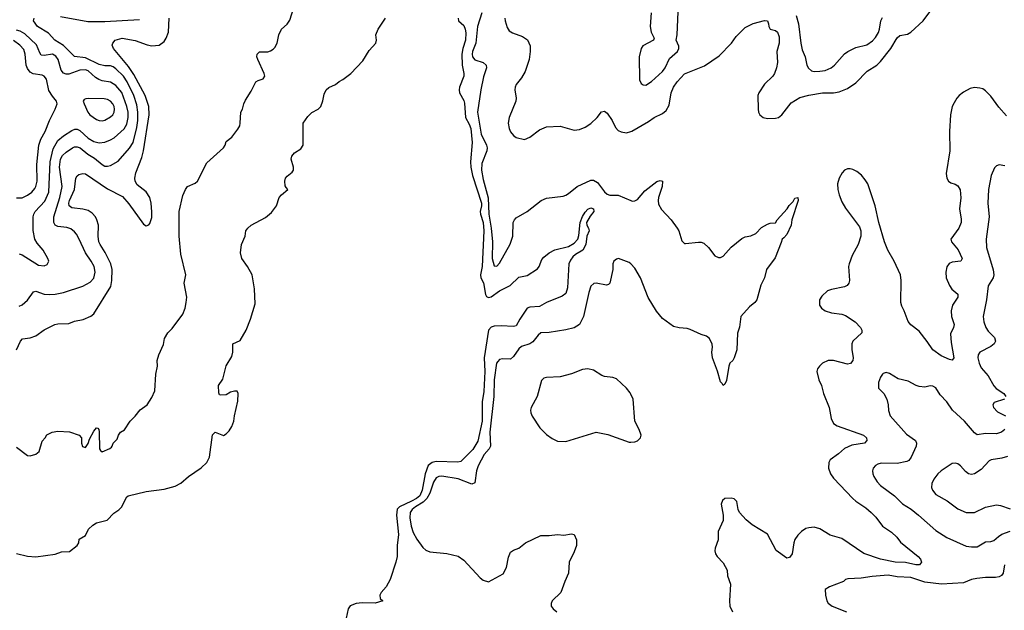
# Model space of a CAD drawing. Header units: inches. Extents: x 1678809 to 1859548, y 384609 to 522868.
# Tile 128 of 256: x 1745573 to 1752707, y 451140 to 455419. Entities that reach past the tile are written whole.
import ezdxf

# ---------------------------------------------------------------- set-up
doc = ezdxf.new("R2010")
doc.units = ezdxf.units.IN
doc.header["$MEASUREMENT"] = 0
doc.layers.add('B7445', color=7, linetype='Continuous')
doc.layers.add('B7455', color=7, linetype='Continuous')

msp = doc.modelspace()

# ---------------------------------------------------------------- linework, layer by layer
at = {"layer": 'B7445', "color": 5}
for points, elevation in [([(1745550, 452323.2), (1745630, 452261.6), (1745650, 452260.5), (1745690, 452270.4), (1745715.1, 452290), (1745735.1, 452364.9), (1745759, 452390), (1745769.5, 452410.5), (1745808, 452430), (1745850, 452438), (1745933.8, 452433.8), (1746004.7, 452410), (1746021, 452390), (1746021, 452350), (1746027.9, 452327.9), (1746050, 452320.7), (1746070, 452348), (1746080, 452380), (1746110, 452438.8), (1746130, 452462), (1746139.3, 452459.3), (1746146.8, 452450), (1746150, 452434), (1746150.3, 452310.3), (1746157.6, 452297.6), (1746171.1, 452288.9), (1746226.6, 452313.4), (1746237.5, 452322.5), (1746244, 452330), (1746250, 452352), (1746279.3, 452380.7), (1746289.2, 452410), (1746304, 452430), (1746331.8, 452448.2), (1746373.2, 452510), (1746410, 452546.8), (1746446.2, 452593.8), (1746496, 452630), (1746530, 452681), (1746551.6, 452730), (1746560.5, 452850), (1746571.8, 452910), (1746569.6, 452950), (1746581.6, 452990), (1746614.9, 453065.1), (1746622.4, 453110), (1746646, 453150), (1746677.2, 453182.8), (1746754.6, 453285.4), (1746773, 453330), (1746780.5, 453370), (1746784.2, 453410), (1746765.1, 453510), (1746776, 453570), (1746740.6, 453720.6), (1746728.9, 453850), (1746729.8, 454030), (1746754.3, 454145.7), (1746774.5, 454190), (1746789.2, 454210), (1746844.8, 454235.2), (1746861.2, 454250), (1746930, 454382.8), (1747049.7, 454490.3), (1747062, 454510), (1747070, 454536), (1747111.2, 454568.8), (1747154.2, 454625.8), (1747167.3, 454650), (1747171.3, 454668.7), (1747175.1, 454750), (1747186.6, 454770), (1747197, 454810), (1747210, 454836), (1747250, 454901), (1747283.7, 454970), (1747300.5, 454979.5), (1747337.2, 454990), (1747349.6, 455010), (1747344.7, 455030), (1747297.4, 455130), (1747291.5, 455150), (1747294.5, 455170), (1747310, 455185.5), (1747370, 455187.2), (1747390, 455194.6), (1747410, 455205.7), (1747421.6, 455218.4), (1747439.1, 455250), (1747451.6, 455310), (1747469.5, 455350), (1747510, 455386.8), (1747530, 455416), (1747570, 455538)], 180), ([(1745550, 451552.2), (1745630, 451533.4), (1745690, 451527.7), (1745830, 451548), (1745876.6, 451563.4), (1745934.2, 451565.8), (1745989.6, 451610.4), (1746002.7, 451630), (1746004.8, 451655.2), (1746050, 451681), (1746072.1, 451727.9), (1746102.5, 451757.5), (1746130, 451774.8), (1746206.3, 451793.7), (1746255.9, 451844.1), (1746292, 451868), (1746311.8, 451888.2), (1746350, 451962), (1746358, 451970), (1746490, 452000.4), (1746621, 452019), (1746699.8, 452040.2), (1746739.7, 452060.3), (1746795.8, 452110), (1746888.4, 452171.6), (1746928.2, 452210), (1746948.3, 452250), (1746970, 452412), (1746990, 452431), (1747050, 452406.8), (1747070, 452418), (1747090, 452441), (1747110, 452471), (1747124.5, 452510), (1747129.5, 452550), (1747154.5, 452654.5), (1747157.2, 452710), (1747150, 452728), (1747130, 452729), (1747099.8, 452720.2), (1747070, 452702), (1747030, 452698), (1747022, 452702), (1747016.4, 452716.4), (1747013.2, 452770), (1747045.4, 452814.6), (1747069.6, 452910.4), (1747110, 452978), (1747118.4, 453010), (1747118, 453070), (1747170, 453094.8), (1747214, 453170), (1747246.6, 453250), (1747278.9, 453361.1), (1747275.1, 453470), (1747258, 453570), (1747224.5, 453630), (1747182.9, 453690), (1747172, 453730), (1747180.7, 453790), (1747206.6, 453850), (1747212.7, 453890), (1747226.6, 453910), (1747250, 453930.4), (1747353.3, 453986.7), (1747398.2, 454021.8), (1747433.6, 454070), (1747454, 454130), (1747470, 454150.7), (1747515.3, 454190), (1747502.7, 454202.7), (1747496.5, 454216.5), (1747495.1, 454250), (1747499.3, 454270), (1747510, 454286), (1747546.3, 454313.7), (1747557.2, 454330), (1747557.2, 454350), (1747541.2, 454410), (1747545.2, 454430), (1747564.8, 454455.2), (1747610, 454482.8), (1747626, 454510), (1747626.6, 454670), (1747662, 454718), (1747690, 454746), (1747735.3, 454770), (1747754, 454790), (1747769.4, 454830.6), (1747779, 454879), (1747794, 454910), (1747812.5, 454927.5), (1747862, 454950), (1747887.5, 454972.5), (1747913.8, 454986.2), (1747973.2, 455030), (1748058.6, 455121.4), (1748104.8, 455195.2), (1748153.2, 455250), (1748157.2, 455270), (1748153.2, 455310), (1748169.2, 455350), (1748222.7, 455430)], 160), ([(1745550, 453026.8), (1745578, 453090), (1745593.8, 453106.2), (1745650, 453115.2), (1745690, 453129), (1745750, 453171.5), (1745828.3, 453211.7), (1745850, 453216.3), (1745930, 453218.5), (1745970, 453234), (1746032.4, 453247.6), (1746088, 453272), (1746110, 453288.7), (1746232.8, 453487.2), (1746241, 453530), (1746243.6, 453610), (1746233.4, 453650), (1746193, 453733), (1746155.8, 453790), (1746147.5, 453810), (1746142.3, 453850), (1746145.4, 453930), (1746132.7, 453970), (1746121.5, 453990), (1746098.1, 454018.1), (1746070, 454036.2), (1746030, 454046.4), (1745950, 454055.3), (1745931.5, 454071.5), (1745928.8, 454090), (1745933.4, 454110), (1745969.9, 454190), (1745980.4, 454270), (1745990, 454288), (1746002.4, 454297.6), (1746030, 454304.6), (1746050, 454302), (1746210, 454193), (1746317.6, 454137.6), (1746364.9, 454084.9), (1746470, 453937.3), (1746490, 453926), (1746510, 453933.7), (1746516.2, 453943.8), (1746530, 453986.8), (1746531.7, 454028.3), (1746525.8, 454090), (1746515, 454130), (1746490, 454171.8), (1746424, 454224), (1746411, 454250), (1746407.6, 454270), (1746414, 454310), (1746458.1, 454421.9), (1746470.3, 454469.7), (1746512.1, 454730), (1746508.2, 454790), (1746483, 454870), (1746401.3, 455021.3), (1746360.8, 455080.8), (1746251.8, 455210), (1746244, 455236), (1746248, 455250), (1746264, 455270), (1746314.7, 455285.3), (1746410, 455269.2), (1746496.5, 455236.5), (1746530, 455229.2), (1746584, 455236), (1746618.8, 455261.2), (1746635.1, 455284.9), (1746651.8, 455330), (1746656.8, 455430)], 220), ([(1745570, 453344), (1745590, 453354.6), (1745630, 453387), (1745673.2, 453446.8), (1745690, 453451.3), (1745750, 453431.8), (1745790.8, 453429.2), (1745830, 453431.1), (1745890, 453442.4), (1746030, 453489.1), (1746083.4, 453516.6), (1746110, 453547), (1746119.5, 453590), (1746112.7, 453630), (1746091.4, 453670), (1746049.2, 453730), (1746004.6, 453830), (1745984.4, 453864.4), (1745970, 453883.1), (1745944.2, 453904.2), (1745914.1, 453914.1), (1745850, 453919.9), (1745830.4, 453930.4), (1745819.6, 453950), (1745820.2, 453990), (1745863.3, 454130), (1745880.9, 454210), (1745862.4, 454350), (1745869.1, 454410), (1745883.4, 454436.6), (1745910, 454460.1), (1745955.1, 454490), (1745970, 454497), (1745990, 454498.5), (1746011.3, 454490), (1746065.8, 454445.8), (1746116.2, 454416.2), (1746170, 454369.3), (1746190, 454358.4), (1746210, 454357.5), (1746230, 454362.9), (1746286.4, 454393.6), (1746370, 454487.5), (1746396.1, 454530), (1746421.9, 454638.1), (1746429.3, 454690), (1746429.9, 454749.9), (1746422.7, 454802.7), (1746401.2, 454870), (1746353, 454970), (1746325.5, 455010), (1746270, 455062.7), (1746250, 455077.8), (1746230, 455084.4), (1746190, 455084.7), (1746150, 455095.9), (1746050, 455144.2), (1745970, 455152.2), (1745891.3, 455231.3), (1745827.6, 455270), (1745782.2, 455322.2), (1745702.3, 455370), (1745674, 455410), (1745677.4, 455430)], 240), ([(1745870, 455442.2), (1746066.9, 455406.9), (1746190, 455407.2), (1746440.2, 455419.8)], 240), ([(1748749, 455430), (1748753, 455410), (1748790, 455377.1), (1748801.2, 455350), (1748804.7, 455324.7), (1748804.2, 455270), (1748783.3, 455210), (1748777.3, 455170), (1748777.9, 455090), (1748791.8, 455030), (1748792.1, 455010), (1748760.7, 454930), (1748756.9, 454910), (1748760.7, 454890), (1748790, 454833), (1748794.8, 454814.8), (1748803.2, 454710), (1748830, 454663.2), (1748841.9, 454630), (1748852.1, 454530), (1748839.3, 454390), (1748840.9, 454350), (1748854.6, 454290), (1748917.9, 454090), (1748918.3, 454070), (1748909.2, 454030), (1748911.7, 454010), (1748932, 453950), (1748936.7, 453890), (1748924.6, 453630), (1748910.8, 453570), (1748915.2, 453550), (1748932.8, 453512.8), (1748948.4, 453428.4), (1748954.6, 453414.6), (1748970, 453406.7), (1748990, 453410.9), (1749050, 453454.3), (1749126.1, 453493.9), (1749190, 453554), (1749250, 453564.9), (1749325.1, 453614.9), (1749337, 453630), (1749357.2, 453682.8), (1749370, 453698.8), (1749410, 453730.6), (1749451, 453751), (1749550, 453775.5), (1749590, 453801.1), (1749616.8, 453830), (1749624.5, 453855.5), (1749632.9, 453950), (1749650, 453993.1), (1749670, 454025.7), (1749690, 454045.7), (1749710, 454055.6), (1749730.6, 454050), (1749732.7, 454030), (1749705.2, 453994.8), (1749680.8, 453950), (1749682.7, 453930), (1749694.6, 453910), (1749699, 453890), (1749681.7, 453850), (1749675.5, 453790), (1749652.4, 453750), (1749601.1, 453718.9), (1749579.9, 453700.1), (1749563.3, 453676.7), (1749552.6, 453650), (1749542.9, 453477.1), (1749530, 453436), (1749503.9, 453416.1), (1749390, 453369.6), (1749339.5, 453340.5), (1749270, 453337.6), (1749250, 453329.7), (1749196.2, 453250), (1749170, 453201.3), (1749150, 453196), (1749060.8, 453200.8), (1749010, 453198.1), (1748988.6, 453191.4), (1748970, 453171), (1748938.3, 452970), (1748942.2, 452870), (1748935.6, 452724.4), (1748924.2, 452650), (1748924.8, 452510), (1748893.4, 452366.6), (1748855.1, 452304.9), (1748770, 452218.5), (1748746.4, 452213.6), (1748590, 452218.3), (1748562.3, 452210), (1748533.3, 452190), (1748510.7, 452129.3), (1748488, 452010), (1748473.1, 451970), (1748448.4, 451950), (1748411.7, 451930), (1748325.6, 451890), (1748307.3, 451872.7), (1748303.1, 451830), (1748318.1, 451690), (1748308.2, 451610), (1748307.1, 451530), (1748298.5, 451490), (1748256.8, 451363.2), (1748228.7, 451310), (1748192.4, 451270), (1748182.7, 451250), (1748185.1, 451225.1), (1748204.7, 451210), (1748148.9, 451191.1), (1748054.6, 451194.6), (1748010, 451190.6), (1747967.5, 451172.5), (1747953.2, 451150), (1747937.9, 451082.1)], 160), ([(1748921.9, 455470), (1748890.9, 455370), (1748878.5, 455250), (1748854.4, 455190), (1748851.3, 455170), (1748855, 455150), (1748870, 455129.2), (1748930, 455108.2), (1748953.8, 455090), (1748954.7, 455070), (1748933.5, 455006.5), (1748913.7, 454910), (1748890.6, 454749.4), (1748916.5, 454590), (1748954.6, 454510), (1748958.9, 454490), (1748957.5, 454470), (1748922.4, 454377.6), (1748918.1, 454330), (1748930, 454261.5), (1748967.8, 454127.8), (1748971.5, 454010), (1748990.1, 453910), (1748999.9, 453810), (1748997, 453690), (1749010, 453637.1), (1749030, 453634), (1749050, 453654.4), (1749127.7, 453792.3), (1749146, 453850), (1749148.4, 453950), (1749157.1, 453970), (1749170, 453984.2), (1749250, 454030.6), (1749350.9, 454110), (1749390, 454126), (1749510, 454141.5), (1749530, 454148.9), (1749550, 454159.7), (1749613.3, 454210), (1749710, 454256.1), (1749730, 454257.1), (1749760.6, 454240.6), (1749810, 454171.2), (1749830, 454154.6), (1749850, 454149), (1749910, 454148.2), (1750000, 454108.6)], 180), ([(1749088.5, 455430), (1749090.7, 455410), (1749104, 455364), (1749119.1, 455339.1), (1749143.9, 455323.9), (1749216.5, 455296.5), (1749252.3, 455272.3), (1749270.9, 455230.9), (1749272.1, 455190), (1749265, 455130), (1749235, 455045), (1749210, 454998.8), (1749170, 454950.8), (1749162.8, 454930), (1749161.6, 454910), (1749170.9, 454850), (1749168.7, 454830), (1749118.6, 454710), (1749111.8, 454670), (1749119.3, 454630), (1749130, 454606.4), (1749150, 454579.5), (1749170, 454567), (1749230, 454550.4), (1749270, 454569.1), (1749339.6, 454620.4), (1749390, 454643.8), (1749490, 454648.4), (1749590, 454619.6), (1749630, 454624.9), (1749670, 454640.9), (1749712.2, 454667.8), (1749758, 454710), (1749788.4, 454751.6), (1749810, 454757.4), (1749830, 454741.1), (1749864.5, 454690), (1749890, 454637.4), (1749910, 454616.9), (1749930, 454607.2), (1749970, 454600.2), (1750000, 454609)], 220), ([(1745570, 453723.1), (1745590, 453715.8), (1745710, 453639.7), (1745750, 453635.6), (1745773.2, 453646.8), (1745780.1, 453659.9), (1745783.6, 453670), (1745777.6, 453690), (1745744, 453750), (1745700.2, 453800.2), (1745683.9, 453830), (1745671.6, 453891.6), (1745671.4, 453990), (1745675, 454010), (1745685.8, 454030), (1745756.4, 454103.6), (1745784.5, 454170), (1745792.9, 454390), (1745815.8, 454484.2), (1745850, 454543.9), (1745890, 454577.6), (1745950, 454617.6), (1745973.5, 454626.5), (1745990, 454625.4), (1746010, 454615.5), (1746070, 454560.9), (1746110, 454537.7), (1746150, 454527.5), (1746190, 454532.2), (1746232.1, 454547.9), (1746256.7, 454563.3), (1746330, 454629.2), (1746350, 454662.7), (1746360.3, 454710), (1746358.7, 454750), (1746350.6, 454790), (1746312.2, 454892.2), (1746270, 454943.2), (1746230, 454965.6), (1746170, 454976.9), (1746145.9, 454985.9), (1746121.5, 455001.5), (1746070, 455048.4), (1746050, 455056.2), (1746010, 455052.5), (1745930, 455025.2), (1745910, 455024.2), (1745891.2, 455031.2), (1745874.2, 455054.2), (1745852.2, 455130), (1745835, 455155), (1745810, 455169.2), (1745750, 455159.2), (1745730, 455163.1), (1745718.8, 455178.8), (1745696.2, 455236.2), (1745610, 455316.4), (1745575.8, 455335.8), (1745550, 455343.8)], 260), ([(1745550, 454127.7), (1745590, 454129.3), (1745630, 454147.3), (1745662.2, 454170), (1745683.8, 454196.2), (1745691.1, 454210), (1745699.6, 454250), (1745696.9, 454370), (1745712.8, 454510), (1745727, 454553), (1745758.9, 454610), (1745789.8, 454690), (1745831.3, 454770), (1745845.6, 454810), (1745839.6, 454830), (1745810, 454865.4), (1745785.5, 454905.5), (1745767.5, 454987.5), (1745750, 455009.8), (1745736.7, 455016.7), (1745670, 455027.1), (1745650, 455038), (1745630, 455065.6), (1745620.9, 455090), (1745612.8, 455170), (1745602.4, 455202.4), (1745574.6, 455234.6), (1745527.5, 455267.5)], 280), ([(1750000, 453650.2), (1749990, 453660.7), (1749910.9, 453689.1), (1749895.9, 453684.1), (1749878.8, 453670), (1749870.7, 453650), (1749870.5, 453610), (1749850, 453509.3), (1749839.7, 453500.3), (1749823.6, 453496.4), (1749750, 453509.6), (1749732.2, 453507.8), (1749710.3, 453489.7), (1749696.2, 453443.8), (1749658.2, 453270), (1749627.9, 453210), (1749590, 453186.8), (1749530, 453171.1), (1749410, 453153.9), (1749350, 453149.8), (1749330, 453133.5), (1749290, 453085), (1749268.3, 453071.7), (1749210, 453050.6), (1749190, 453035.8), (1749150, 452978.7), (1749130, 452960.5), (1749070, 452962.6), (1749050, 452956.3), (1749036.5, 452943.5), (1749028.8, 452930), (1749011.2, 452810), (1749007.8, 452690), (1748979.5, 452430), (1748984.5, 452330), (1748974.5, 452310), (1748939.2, 452270), (1748893.7, 452186.3), (1748883.3, 452150), (1748870, 452063.7), (1748850, 452053.5), (1748750, 452093.3), (1748631.6, 452111.6), (1748610, 452109.9), (1748590, 452098.8), (1748571.8, 452068.2), (1748545.1, 451990), (1748522.8, 451950), (1748496.3, 451923.7), (1748440.1, 451890), (1748415.6, 451870), (1748402.6, 451850), (1748401, 451810), (1748409, 451749), (1748425.1, 451705.1), (1748450, 451656.5), (1748494.2, 451594.2), (1748514.9, 451574.9), (1748544.3, 451564.3), (1748667.6, 451552.4), (1748750, 451533.6), (1748790, 451503.2), (1748910, 451374.4), (1748930, 451358.6), (1748970, 451347.2), (1749075.6, 451404.4), (1749100.5, 451450), (1749114.9, 451525.1), (1749130, 451560.7), (1749150, 451576.3), (1749190, 451590.7), (1749237.2, 451630), (1749350, 451682), (1749410, 451681.3), (1749470, 451688.4), (1749516.2, 451683.8), (1749570, 451694), (1749591.3, 451690), (1749606.8, 451650), (1749607.3, 451610), (1749590, 451564), (1749553.4, 451490), (1749550.5, 451410), (1749522, 451350), (1749494, 451270), (1749432, 451210), (1749422.6, 451190), (1749424.9, 451170), (1749438, 451150), (1749464.9, 451130)], 180), ([(1750000, 452705.6), (1749995.3, 452715.3), (1749970.7, 452750.7), (1749896.6, 452816.6), (1749870, 452826.8), (1749810, 452833.9), (1749790, 452840.8), (1749730, 452879.6), (1749690, 452890.4), (1749650, 452886), (1749570, 452854.2), (1749490, 452831.7), (1749390, 452827.6), (1749370, 452821.6), (1749354.2, 452805.8), (1749322.8, 452690), (1749278, 452610), (1749273.9, 452590), (1749277.1, 452570), (1749287.2, 452547.2), (1749341.9, 452461.9), (1749390, 452414.2), (1749430, 452383.8), (1749470, 452365.4), (1749530, 452362.7), (1749750, 452430.9), (1749833.6, 452413.6), (1749990, 452358), (1750000, 452358.6)], 220)]:
    msp.add_lwpolyline(points, dxfattribs=dict(at, elevation=elevation))
at = {"layer": 'B7445', "color": 5, "elevation": 280}
msp.add_lwpolyline([(1746072.1, 454847.9), (1746053, 454847), (1746039.8, 454840.2), (1746034, 454830), (1746039.5, 454810), (1746066.4, 454750), (1746080.8, 454730), (1746130, 454695.8), (1746150, 454688.2), (1746170, 454687.2), (1746190, 454691.3), (1746230, 454714.4), (1746248.5, 454730), (1746258.5, 454750), (1746260.7, 454770), (1746256.8, 454790), (1746248.7, 454810), (1746231.9, 454830), (1746210, 454841.6), (1746186.4, 454846.4)], close=True, dxfattribs=at)
at = {"layer": 'B7455', "color": 5}
for points, elevation in [([(1750000, 454609), (1750008.5, 454611.5), (1750130, 454682.7), (1750170, 454711.4), (1750230, 454739.6), (1750257.7, 454762.3), (1750278.8, 454801.2), (1750294.1, 454890), (1750309.9, 454930), (1750336.2, 454970), (1750390, 455026.9), (1750535, 455085), (1750641.7, 455158.3), (1750729.6, 455250), (1750763.5, 455296.5), (1750830, 455363), (1750887.7, 455392.3), (1750970, 455413.4), (1750990.7, 455410), (1750999.1, 455390), (1751000.7, 455370), (1751010, 455351.3), (1751050, 455340.7), (1751062.8, 455330), (1751074.7, 455294.7), (1751075.2, 455250), (1751059.3, 455190), (1751064.7, 455110), (1751056.1, 455070), (1751041.5, 455030), (1751029.3, 455010.7), (1750970, 454952.3), (1750927.7, 454890), (1750920.8, 454870), (1750922.4, 454770), (1750925.8, 454750), (1750935.6, 454730), (1750959.1, 454710), (1750990, 454704.3), (1751050, 454706.5), (1751070, 454711.3), (1751094, 454730), (1751163.1, 454816.9), (1751224.5, 454855.5), (1751290, 454873.7), (1751390, 454889), (1751470, 454888.8), (1751510, 454896), (1751570, 454920.2), (1751630, 454961.8), (1751714.2, 455045.8), (1751782.3, 455090), (1751810, 455116.2), (1751884.1, 455210), (1751930, 455288.9), (1751950, 455304), (1752004.4, 455315.6), (1752030, 455328.9), (1752119.5, 455410), (1752174.2, 455485.8)], 220), ([(1750147.7, 455470), (1750140.5, 455370), (1750148, 455330), (1750170, 455286), (1750164.7, 455270), (1750087.7, 455230), (1750076.3, 455210), (1750061.6, 455150), (1750064.2, 454984.2), (1750076.3, 454956.3), (1750090, 454946.8), (1750110, 454944), (1750150, 454970.8), (1750230, 455043), (1750250, 455070.8), (1750280.7, 455139.3), (1750339.3, 455190), (1750349, 455210), (1750348.7, 455228.7), (1750329, 455270), (1750337.2, 455310), (1750343.9, 455476.1)], 240), ([(1751198.9, 455450), (1751215.3, 455390), (1751231.9, 455248.1), (1751242, 455202), (1751263.1, 455150), (1751276, 455090), (1751287.4, 455067.4), (1751310, 455048.9), (1751330, 455044.4), (1751370, 455045.4), (1751410, 455052.3), (1751451.6, 455070), (1751476.3, 455090), (1751550, 455172.7), (1751571.9, 455188.1), (1751630, 455217.7), (1751710, 455237.8), (1751752.7, 455267.3), (1751773.6, 455290), (1751794.4, 455325.6), (1751802.6, 455350), (1751812.2, 455410), (1751824.2, 455435.8)], 240), ([(1752722.8, 454722.8), (1752666, 454786), (1752610, 454864.8), (1752570, 454904.2), (1752550, 454918), (1752530, 454924.2), (1752490, 454927.4), (1752459.4, 454920.6), (1752410, 454893.7), (1752380.3, 454870), (1752362.3, 454850), (1752342.8, 454817.2), (1752329.2, 454790), (1752316.9, 454730), (1752309.3, 454609.3), (1752312.1, 454470), (1752285.7, 454305.7), (1752290.3, 454270.3), (1752302, 454250), (1752318.3, 454238.3), (1752350, 454228.4), (1752370, 454216.4), (1752386.6, 454186.6), (1752392, 454128), (1752382.7, 454050), (1752395.1, 453975.1), (1752393.8, 453950), (1752376.1, 453910), (1752320.5, 453830), (1752323.1, 453810), (1752373.1, 453753.1), (1752401.2, 453690), (1752390.9, 453669.1), (1752330, 453662.8), (1752308, 453652), (1752291, 453629), (1752282.2, 453590), (1752286, 453550), (1752310, 453492.4), (1752327, 453467), (1752370.3, 453430), (1752369, 453410), (1752331.7, 453350), (1752321.4, 453310), (1752323.2, 453270), (1752342.3, 453210), (1752338.7, 453190), (1752317.4, 453142.6), (1752321.7, 453081.7), (1752342, 452970), (1752330, 452953.2), (1752310, 452957), (1752250, 452983.6), (1752190, 453027), (1752148.6, 453088.6), (1752090, 453162.7), (1752030, 453209.7), (1752010, 453233.3), (1751982.2, 453310), (1751963.4, 453343.4), (1751956.9, 453370), (1751959.5, 453530), (1751955.8, 453570), (1751909.2, 453670), (1751863.4, 453750), (1751838.1, 453810), (1751798.9, 453950), (1751771.2, 454070), (1751716.9, 454230), (1751699.7, 454259.7), (1751672.4, 454292.4), (1751639, 454319), (1751610, 454334.2), (1751590, 454339.7), (1751570, 454338.7), (1751550, 454328.7), (1751531.1, 454308.9), (1751509.6, 454270), (1751498.9, 454230), (1751500.3, 454190), (1751510.1, 454150.1), (1751530, 454099), (1751555, 454055), (1751658.6, 453918.6), (1751666.7, 453890), (1751667.9, 453850), (1751648, 453790), (1751604.9, 453710), (1751582, 453650), (1751577.1, 453630), (1751584.7, 453530), (1751580.8, 453510), (1751567.6, 453492.4), (1751550, 453482.8), (1751454.8, 453465.2), (1751424.9, 453455.1), (1751384.1, 453415.9), (1751369, 453390), (1751366.8, 453366.8), (1751368.9, 453350), (1751381.3, 453330), (1751409.4, 453309.4), (1751455.8, 453295.8), (1751530, 453287), (1751555.7, 453275.7), (1751627.2, 453230), (1751665.5, 453190), (1751675.2, 453170), (1751674.6, 453150), (1751608.9, 453090), (1751603.2, 453070), (1751602.2, 453030), (1751612.3, 452970), (1751608.9, 452950), (1751592.8, 452927.2), (1751570, 452924.5), (1751470, 452949.8), (1751430, 452949.7), (1751390.6, 452930), (1751368, 452910), (1751352.4, 452890), (1751348.5, 452870), (1751363.1, 452810), (1751382.3, 452770), (1751398, 452710), (1751438.6, 452610), (1751451.3, 452530), (1751470, 452494), (1751496.2, 452476.2), (1751686.8, 452410), (1751707.7, 452390), (1751710.5, 452370), (1751694.8, 452350), (1751602.3, 452337.7), (1751550, 452313), (1751506.3, 452273.7), (1751444.2, 452230), (1751434.6, 452210), (1751433.4, 452170), (1751447.6, 452130), (1751470, 452098.4), (1751610, 451949.2), (1751630.3, 451930), (1751702.5, 451882.5), (1751742.6, 451850), (1751775.4, 451815.4), (1751825.3, 451750), (1751890, 451705.7), (1751927.2, 451670), (1751953.7, 451633.7), (1752083, 451530), (1752098.8, 451510), (1752106, 451490), (1752091.3, 451470), (1752066, 451470), (1751990, 451485.5), (1751915.3, 451490), (1751809.5, 451510), (1751690, 451552.9), (1751530, 451660.5), (1751444.8, 451684.8), (1751370, 451730.7), (1751330, 451742.2), (1751290, 451738.7), (1751270, 451732.1), (1751237, 451710), (1751210, 451683.5), (1751190, 451653.6), (1751182.2, 451630), (1751170, 451549.2), (1751150, 451522), (1751130, 451517.6), (1751053.3, 451573.3), (1750992.1, 451692.1), (1750879.5, 451759.5), (1750835.6, 451795.6), (1750789.3, 451850), (1750779.3, 451870), (1750769.1, 451929.1), (1750750, 451948.7), (1750727.1, 451952.9), (1750682, 451950), (1750664.1, 451935.9), (1750656.3, 451910), (1750670.5, 451830), (1750670.5, 451790), (1750634.4, 451710), (1750632.7, 451650), (1750613, 451590), (1750610.7, 451570), (1750614.8, 451550), (1750626.8, 451530), (1750670, 451484), (1750698, 451430), (1750702, 451390), (1750722.4, 451330), (1750716.4, 451210), (1750719.3, 451170), (1750737.3, 451130)], 220), ([(1752710, 454359.6), (1752670, 454366.6), (1752650, 454361.2), (1752634.9, 454345.1), (1752610.4, 454290), (1752593.1, 454190), (1752588.1, 454090), (1752596.2, 453990), (1752575.2, 453830), (1752578.8, 453770), (1752626.8, 453606.8), (1752630.9, 453570), (1752625.4, 453550), (1752588.9, 453490), (1752578, 453390), (1752552.9, 453270), (1752558, 453230), (1752572.4, 453190), (1752590, 453163.6), (1752636.1, 453116.1), (1752642.6, 453090), (1752633, 453070), (1752610, 453050.8), (1752530.2, 453009.8), (1752516.5, 452990), (1752514.3, 452970), (1752523.6, 452930), (1752538, 452898), (1752590, 452839.3), (1752630, 452765.7), (1752646.6, 452746.6), (1752702.6, 452710), (1752718.7, 452690)], 240), ([(1750000, 454108.6), (1750010, 454104.2), (1750030, 454105.8), (1750050, 454117.3), (1750101.5, 454178.5), (1750190, 454246.5), (1750213.3, 454253.3), (1750230, 454250.6), (1750229.1, 454210), (1750202.2, 454130), (1750198.9, 454110), (1750202.1, 454082.1), (1750223.5, 454043.5), (1750294, 453970), (1750337.1, 453910), (1750348, 453890), (1750370, 453818), (1750390, 453798), (1750396.9, 453796.9), (1750492.1, 453807.9), (1750510, 453808), (1750530, 453800.5), (1750563, 453770), (1750608.4, 453708.4), (1750636.3, 453696.3), (1750650, 453695.5), (1750670, 453707.2), (1750728, 453772), (1750805.5, 453834.5), (1750830, 453845.2), (1750870, 453853.1), (1750907.3, 453870), (1750947, 453913), (1750990, 453937.3), (1751010, 453944), (1751050, 453946.8), (1751061.2, 453970), (1751133.3, 454050), (1751147.3, 454072.7), (1751177.7, 454102.3), (1751190, 454126), (1751210, 454130.7), (1751212.2, 454110), (1751167.1, 453970), (1751163.6, 453930), (1751130, 453862), (1751110, 453838), (1751096.3, 453830), (1751090, 453804), (1751045.5, 453694.5), (1750983.8, 453610), (1750968.9, 453550), (1750943.5, 453496.5), (1750913.8, 453390), (1750899.6, 453370), (1750861.1, 453338.9), (1750798, 453270), (1750788.7, 453191.3), (1750772.7, 453147.3), (1750770, 453028), (1750750.8, 452970), (1750739.1, 452950), (1750719.1, 452930), (1750710.3, 452909.7), (1750695.1, 452804.9), (1750682, 452778), (1750670, 452768.7), (1750663.3, 452783.3), (1750650, 452796), (1750630, 452874), (1750593, 452970), (1750587.6, 453010), (1750592.3, 453047.7), (1750590, 453068), (1750570, 453109.2), (1750550, 453126), (1750510, 453138), (1750430, 453175.1), (1750410, 453181.6), (1750350, 453186.6), (1750310, 453195.6), (1750230, 453253.7), (1750186.7, 453306.7), (1750125.8, 453405.8), (1750070, 453549.5), (1750030, 453618.7), (1750000, 453650.2)], 180), ([(1752710, 452449.5), (1752686, 452430), (1752650, 452418.7), (1752570, 452420.9), (1752510, 452411.8), (1752490, 452427), (1752418.9, 452510), (1752330.6, 452590), (1752290, 452650.8), (1752242.1, 452702.1), (1752210, 452751.8), (1752190, 452764.5), (1752170, 452767), (1752130, 452758), (1752090, 452760.9), (1752068.2, 452768.2), (1752010, 452800.4), (1751937.1, 452817.1), (1751874.9, 452854.9), (1751850, 452862), (1751830, 452856), (1751824.9, 452850), (1751810.4, 452829.6), (1751794.9, 452790), (1751796.3, 452750), (1751833, 452710), (1751855.3, 452670), (1751864.6, 452630), (1751866.7, 452586.7), (1751879.5, 452550), (1751997.5, 452417.5), (1752062.4, 452370), (1752071.7, 452350), (1752067.7, 452330), (1752031.3, 452248.7), (1752013.9, 452226.1), (1752001.6, 452218.4), (1751930, 452203.2), (1751814.3, 452205.7), (1751790, 452199.8), (1751772.7, 452190), (1751757.6, 452170), (1751752.4, 452150), (1751754.4, 452130), (1751761.3, 452110), (1751786.7, 452070), (1751810, 452044.2), (1751910, 451970.3), (1751970, 451912.6), (1752032.1, 451872.1), (1752085.7, 451830), (1752210, 451719.5), (1752290, 451668.1), (1752430, 451605.8), (1752470, 451599.7), (1752510, 451600.2), (1752570, 451635.8), (1752610, 451639), (1752630, 451645.5), (1752663.9, 451676.1), (1752688.6, 451691.4), (1752750, 451714.1)], 240), ([(1750000, 452358.6), (1750030, 452360.3), (1750050, 452368.2), (1750072, 452390), (1750075.6, 452410), (1750061.1, 452450), (1750029.8, 452510), (1750017.4, 452670), (1750000, 452705.6)], 220), ([(1752708, 452670), (1752633.3, 452646.7), (1752624.2, 452630), (1752628.9, 452610), (1752658.2, 452578.2), (1752716.3, 452550)], 240), ([(1752730, 452254.4), (1752690, 452242.2), (1752611, 452230), (1752597.5, 452222.5), (1752538.8, 452161.2), (1752490, 452129.6), (1752470, 452124.2), (1752448.3, 452128.3), (1752425.9, 452145.9), (1752390, 452186.6), (1752370, 452200.9), (1752350, 452206.6), (1752330, 452202.9), (1752250, 452151.6), (1752225.5, 452130), (1752195.5, 452090), (1752181.7, 452058.3), (1752179.3, 452030), (1752186.4, 452010), (1752210, 451979.5), (1752293, 451933), (1752370, 451874.9), (1752430, 451848.7), (1752490, 451848.7), (1752570, 451886.5), (1752650, 451903.2), (1752679.5, 451899.5), (1752750, 451876.5)], 260), ([(1752708.4, 451470), (1752698.3, 451410), (1752687, 451393), (1752670, 451382.6), (1752643.2, 451376.8), (1752570, 451378), (1752508.2, 451371.8), (1752470, 451363.4), (1752410, 451339.6), (1752251.1, 451328.9), (1752130, 451344.6), (1752030, 451378), (1751930, 451381.6), (1751865.8, 451394.2), (1751750, 451386.2), (1751670, 451372.5), (1751572.8, 451367.2), (1751556.8, 451363.2), (1751542.8, 451350), (1751441, 451310), (1751408, 451290), (1751410.7, 451250), (1751420.5, 451210), (1751430, 451191), (1751458.8, 451170), (1751562.8, 451130)], 240)]:
    msp.add_lwpolyline(points, dxfattribs=dict(at, elevation=elevation))

doc.saveas('drawing.dxf')
